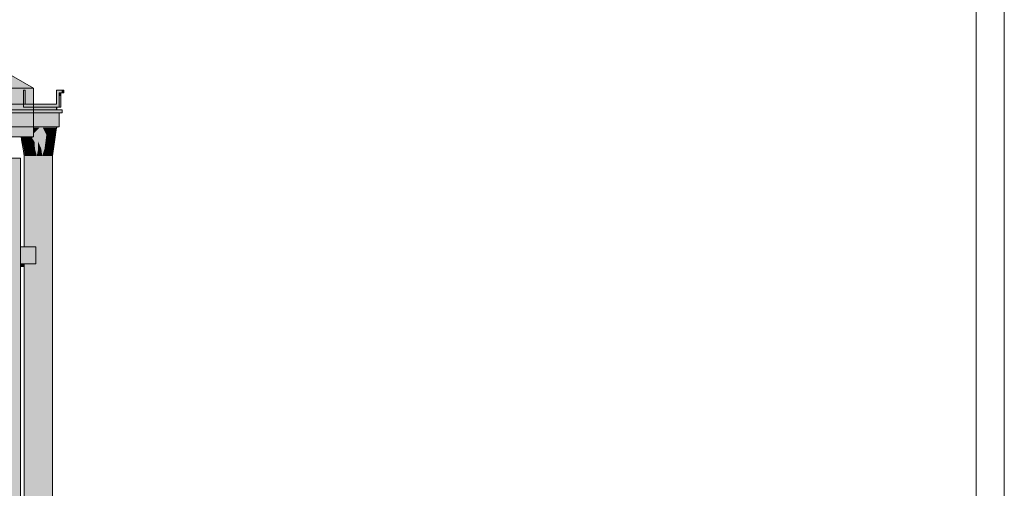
# Model space of a CAD drawing. Header units: metres. Extents: x 0 to 0.84, y 0 to 0.297.
# Tile 47 of 50: x 0.75661 to 0.76357, y 0.24354 to 0.24685. Entities that reach past the tile are written whole.
import ezdxf

# ---------------------------------------------------------------- set-up
doc = ezdxf.new("R2010")
doc.units = ezdxf.units.M
doc.header["$XCLIPFRAME"] = 2
doc.layers.add('Standard', color=7, linetype='Continuous', lineweight=25)
picture_1 = doc.add_image_def('image5.jpg', size_in_pixel=(1024, 1024))

msp = doc.modelspace()

# ---------------------------------------------------------------- hatches: boundary and pattern name
at = {"layer": 'Standard', "linetype": 'Continuous', "lineweight": 13, "transparency": 33554687}
for color, points in [(7, [(0.7343104, 0.2463701), (0.7567074, 0.2463701), (0.7467809, 0.2520321), (0.7441592, 0.2505359), (0.7342919, 0.2505452)]), (7, [(0.7343104, 0.246255), (0.7566366, 0.246255), (0.7566366, 0.246355), (0.7566504, 0.246355), (0.7566504, 0.246255), (0.7567074, 0.246255), (0.7567074, 0.2463701), (0.7343104, 0.2463701)]), (7, [(0.7568903, 0.246335), (0.7568904, 0.2463149), (0.7569023, 0.2463149), (0.7569023, 0.246335)]), (7, [(0.7568712, 0.246215), (0.7568724, 0.246215), (0.7568724, 0.246235), (0.7568712, 0.246235)]), (7, [(0.7568903, 0.2461949), (0.7343702, 0.2461949), (0.7343702, 0.2461808), (0.7568903, 0.2461808)]), (7, [(0.7567087, 0.2460901), (0.7567113, 0.2460505), (0.7567156, 0.2460548)]), (7, [(0.7567411, 0.2460901), (0.7567087, 0.2460901), (0.7567156, 0.2460548), (0.7567397, 0.2460789)]), (7, [(0.7567411, 0.2460901), (0.7567397, 0.2460789), (0.7567411, 0.2460804)]), (7, [(0.7567411, 0.2460901), (0.7567411, 0.2460804), (0.7567432, 0.2460823)]), (7, [(0.7567411, 0.2460901), (0.7567432, 0.2460823), (0.7567509, 0.2460901)]), (7, [(0.7566531, 0.2459902), (0.756641, 0.2459902), (0.7566483, 0.2459656), (0.7566485, 0.2459659)]), (7, [(0.7566531, 0.2459902), (0.7566485, 0.2459659), (0.7566612, 0.2459786)]), (7, [(0.7566531, 0.2459902), (0.7566612, 0.2459786), (0.7566728, 0.2459902), (0.7566653, 0.2459902), (0.7566578, 0.2460247), (0.7566541, 0.2460247)]), (7, [(0.7566653, 0.2459902), (0.7566728, 0.2459902), (0.7566768, 0.2459941), (0.7566713, 0.2460247), (0.7566676, 0.2460247)]), (7, [(0.7566812, 0.2460247), (0.7566713, 0.2460247), (0.7566768, 0.2459941), (0.756678, 0.2459953)]), (7, [(0.7566849, 0.2460247), (0.7566812, 0.2460247), (0.756678, 0.2459953), (0.7566876, 0.246005)]), (7, [(0.7566929, 0.2460247), (0.7566849, 0.2460247), (0.7566876, 0.246005), (0.7566986, 0.246016)]), (9, [(0.7567413, 0.2459402), (0.7567413, 0.2458901), (0.7567604, 0.2458901)]), (9, [(0.7567863, 0.2459402), (0.7567829, 0.2459151), (0.7568012, 0.2459151)]), (9, [(0.7567896, 0.2459651), (0.7567863, 0.2459402), (0.7568065, 0.2459402)]), (253, [(0.7566707, 0.2458901), (0.7566869, 0.2458901), (0.7566815, 0.2459151)]), (9, [(0.7567829, 0.2459151), (0.7567796, 0.2458901), (0.7567959, 0.2458901)]), (9, [(0.7567257, 0.2451285), (0.7567257, 0.2452485), (0.7566158, 0.2452485), (0.7566158, 0.2451285)]), (9, [(0.7566158, 0.2451085), (0.7566418, 0.2451085), (0.7566418, 0.2451285), (0.7566158, 0.2451285)])]:
    msp.add_hatch(color=color, dxfattribs=at).paths.add_polyline_path(points)
at = {"layer": 'Standard', "linetype": 'Continuous', "lineweight": 13, "true_color": 0xbebebe, "transparency": 33554687}
for points in [[(0.7568903, 0.246235), (0.7568903, 0.246335), (0.7569103, 0.246335), (0.7569103, 0.246355), (0.7568703, 0.246355), (0.7568703, 0.246255), (0.7566504, 0.246255), (0.7566504, 0.246355), (0.7566366, 0.246355), (0.7566366, 0.246255), (0.7566366, 0.246235)], [(0.7567413, 0.2459902), (0.7567413, 0.2459402), (0.7567637, 0.2459402)], [(0.7568051, 0.2459902), (0.7567995, 0.2460402), (0.7567896, 0.2459651)], [(0.7567896, 0.2459651), (0.756812, 0.2459651), (0.7568051, 0.2459902)], [(0.7567637, 0.2459402), (0.7567604, 0.2458901), (0.75677, 0.2458901)], [(0.7568012, 0.2459151), (0.7567959, 0.2458901), (0.7568121, 0.2458901)], [(0.7568231, 0.2458901), (0.756834, 0.2458901), (0.7568387, 0.2459151)]]:
    msp.add_hatch(color=9, dxfattribs=at).paths.add_polyline_path(points)
at = {"layer": 'Standard', "linetype": 'Continuous', "lineweight": 13, "true_color": 0xcacaca, "transparency": 33554687}
for points in [[(0.7569103, 0.246355), (0.7569103, 0.246335), (0.7569222, 0.246335), (0.7569222, 0.246355)], [(0.7568903, 0.246335), (0.7568903, 0.246235), (0.7569023, 0.246235), (0.7569023, 0.246335)]]:
    msp.add_hatch(color=9, dxfattribs=at).paths.add_polyline_path(points)
at = {"layer": 'Standard', "linetype": 'Continuous', "lineweight": 13, "transparency": 33554687}
h = msp.add_hatch(color=7, dxfattribs=at)
h.paths.add_polyline_path([(0.7343104, 0.2460247), (0.7560355, 0.2460247), (0.756027, 0.2460817), (0.7560259, 0.2460872), (0.756025, 0.2460901), (0.756025, 0.246095), (0.7343702, 0.246095), (0.7343702, 0.2461949), (0.7343702, 0.246215), (0.7526635, 0.246215), (0.7566504, 0.246215), (0.7567074, 0.246215), (0.7567074, 0.246235), (0.7566366, 0.246235), (0.7566366, 0.246255), (0.7343104, 0.246255)])
h.paths.add_polyline_path([(0.7567074, 0.2460247), (0.7567074, 0.246095), (0.7562863, 0.246095), (0.7562863, 0.2460901), (0.7562859, 0.2460887), (0.7562855, 0.2460872), (0.7562845, 0.2460817), (0.7562759, 0.2460247)])
h = msp.add_hatch(color=7, dxfattribs=at)
h.paths.add_polyline_path([(0.7343104, 0.2460247), (0.7560355, 0.2460247), (0.756027, 0.2460817), (0.7560259, 0.2460872), (0.756025, 0.2460901), (0.756025, 0.246095), (0.7343702, 0.246095), (0.7343702, 0.2461149), (0.7343597, 0.2461044), (0.7343104, 0.2461045)])
h.paths.add_polyline_path([(0.7566504, 0.246215), (0.7567074, 0.246215), (0.7567074, 0.246235), (0.7566366, 0.246235), (0.7566448, 0.246215)])
h.paths.add_polyline_path([(0.7567074, 0.2460247), (0.7567074, 0.2460429), (0.7567048, 0.2460494), (0.7566635, 0.2460495), (0.7566448, 0.246095), (0.7562863, 0.246095), (0.7562863, 0.2460901), (0.7562859, 0.2460887), (0.7562855, 0.2460872), (0.7562845, 0.2460817), (0.7562759, 0.2460247)])
h.paths.add_polyline_path([(0.7567074, 0.246095), (0.7566942, 0.246095), (0.7567074, 0.2460629)])
at = {"layer": 'Standard', "linetype": 'Continuous', "lineweight": 13, "true_color": 0xd1d1d1, "transparency": 33554687}
for points in [[(0.7343702, 0.2461949), (0.7569103, 0.2461949), (0.7569103, 0.246215), (0.7343702, 0.246215)], [(0.7343702, 0.246095), (0.7568903, 0.246095), (0.7568903, 0.2461949), (0.7343702, 0.2461949)]]:
    msp.add_hatch(color=254, dxfattribs=at).paths.add_polyline_path(points)
h = msp.add_hatch(color=254, dxfattribs=at)
h.paths.add_polyline_path([(0.7568712, 0.246215), (0.7568712, 0.246235), (0.7567074, 0.246235), (0.7567074, 0.246215)])
h.paths.add_polyline_path([(0.7568712, 0.2460901), (0.7568712, 0.246095), (0.7567074, 0.246095), (0.7567074, 0.2460901)])
at = {"layer": 'Standard', "linetype": 'Continuous', "lineweight": 13, "transparency": 33554687}
h = msp.add_hatch(color=7, dxfattribs=at)
h.paths.add_polyline_path([(0.7568712, 0.246215), (0.7568712, 0.246235), (0.7567074, 0.246235), (0.7567074, 0.246215)])
h.paths.add_polyline_path([(0.7567074, 0.246095), (0.7567074, 0.2460901), (0.7567509, 0.2460901), (0.7567558, 0.246095)])
at = {"layer": 'Standard', "linetype": 'Continuous', "lineweight": 13, "true_color": 0xcacaca, "transparency": 33554687}
h = msp.add_hatch(color=9, dxfattribs=at)
h.paths.add_polyline_path([(0.7568712, 0.246215), (0.7568724, 0.246215), (0.7568724, 0.246235), (0.7568712, 0.246235)])
h.paths.add_polyline_path([(0.7568712, 0.2460901), (0.7568724, 0.2460901), (0.7568724, 0.246095), (0.7568712, 0.246095)])
at = {"layer": 'Standard', "linetype": 'Continuous', "lineweight": 13, "true_color": 0xbbbbbb, "transparency": 33554687}
for points in [[(0.7567154, 0.2459902), (0.7567087, 0.2460901), (0.7567074, 0.2460878), (0.7567074, 0.2460247), (0.7566929, 0.2460247)], [(0.7567283, 0.2459902), (0.7567087, 0.2460901), (0.7567154, 0.2459902), (0.7567187, 0.2459402)], [(0.7567283, 0.2459902), (0.7567413, 0.2459402), (0.7567413, 0.2459902), (0.7567411, 0.2460901)], [(0.7568137, 0.2460402), (0.7568224, 0.2460901), (0.7568062, 0.2460901)], [(0.7568387, 0.2460901), (0.7568279, 0.2460402), (0.7568422, 0.2460402), (0.7568564, 0.2460402)], [(0.7568173, 0.2459902), (0.7568279, 0.2460402), (0.7568137, 0.2460402)], [(0.7568295, 0.2459902), (0.7568422, 0.2460402), (0.7568279, 0.2460402)], [(0.7568342, 0.2459651), (0.7568416, 0.2459902), (0.7568295, 0.2459902)], [(0.7568268, 0.2459402), (0.7568342, 0.2459651), (0.756812, 0.2459651)], [(0.7568195, 0.2459151), (0.7568291, 0.2459151), (0.7568351, 0.2459402)], [(0.7568387, 0.2459151), (0.7568291, 0.2459151), (0.7568231, 0.2458901)]]:
    msp.add_hatch(color=9, dxfattribs=at).paths.add_polyline_path(points)
at = {"layer": 'Standard', "linetype": 'Continuous', "lineweight": 13, "transparency": 33554687}
h = msp.add_hatch(color=7, dxfattribs=at)
h.paths.add_polyline_path([(0.7567087, 0.2460901), (0.7567074, 0.2460878), (0.7567074, 0.2460466), (0.7567113, 0.2460505)])
h.paths.add_polyline_path([(0.7567074, 0.2460247), (0.7566929, 0.2460247), (0.7566986, 0.246016)])
at = {"layer": 'Standard', "linetype": 'Continuous', "lineweight": 13, "true_color": 0xaaaaaa, "transparency": 33554687}
for points in [[(0.7567087, 0.2460901), (0.7567074, 0.2460901), (0.7567074, 0.2460878)], [(0.7566268, 0.2459902), (0.7566285, 0.2459902), (0.7566227, 0.2460247), (0.7566216, 0.2460247)], [(0.7566371, 0.2459402), (0.7566295, 0.2459902), (0.7566233, 0.2460247), (0.7566227, 0.2460247), (0.7566285, 0.2459902), (0.7566268, 0.2459902)], [(0.7566295, 0.2459902), (0.7566235, 0.2460247), (0.7566233, 0.2460247)], [(0.7566295, 0.2459902), (0.7566398, 0.2459402), (0.756635, 0.2459651), (0.7566238, 0.2460247), (0.7566235, 0.2460247)], [(0.756633, 0.2459902), (0.7566246, 0.2460247), (0.7566238, 0.2460247), (0.756635, 0.2459651)], [(0.756633, 0.2459902), (0.7566255, 0.2460247), (0.7566246, 0.2460247)], [(0.756633, 0.2459902), (0.7566356, 0.2459902), (0.7566263, 0.2460247), (0.7566255, 0.2460247)], [(0.7566356, 0.2459902), (0.7566272, 0.2460247), (0.7566263, 0.2460247)], [(0.7566268, 0.2459902), (0.7566343, 0.2459402), (0.7566371, 0.2459402)], [(0.7566418, 0.2459651), (0.7566383, 0.2459902), (0.756628, 0.2460247), (0.7566272, 0.2460247), (0.7566356, 0.2459902), (0.756633, 0.2459902)], [(0.7566383, 0.2459902), (0.7566289, 0.2460247), (0.756628, 0.2460247)], [(0.7566383, 0.2459902), (0.756641, 0.2459902), (0.7566298, 0.2460247), (0.7566289, 0.2460247)], [(0.7566473, 0.2458901), (0.7566398, 0.2459402), (0.7566295, 0.2459902), (0.7566371, 0.2459402)], [(0.756641, 0.2459902), (0.7566307, 0.2460247), (0.7566298, 0.2460247)], [(0.756641, 0.2459902), (0.7566404, 0.2460247), (0.7566307, 0.2460247)], [(0.756635, 0.2459651), (0.7566418, 0.2459651), (0.756633, 0.2459902)], [(0.7566418, 0.2459651), (0.7566484, 0.2459651), (0.7566383, 0.2459902)], [(0.7566484, 0.2459651), (0.756641, 0.2459902), (0.7566383, 0.2459902)], [(0.756641, 0.2459902), (0.7566531, 0.2459902), (0.7566442, 0.2460247), (0.7566404, 0.2460247)], [(0.7566531, 0.2459902), (0.7566541, 0.2460247), (0.7566442, 0.2460247)], [(0.7566653, 0.2459902), (0.7566676, 0.2460247), (0.7566578, 0.2460247)], [(0.7566343, 0.2459402), (0.7566418, 0.2458901), (0.7566455, 0.2458901)], [(0.7566455, 0.2458901), (0.7566371, 0.2459402), (0.7566343, 0.2459402)], [(0.756635, 0.2459651), (0.7566398, 0.2459402), (0.7566478, 0.2459402)], [(0.7566478, 0.2459402), (0.7566418, 0.2459651), (0.756635, 0.2459651)], [(0.7566371, 0.2459402), (0.7566455, 0.2458901), (0.7566473, 0.2458901)], [(0.7566398, 0.2459402), (0.7566445, 0.2459151), (0.7566539, 0.2459151)], [(0.7566539, 0.2459151), (0.7566478, 0.2459402), (0.7566398, 0.2459402)], [(0.7566473, 0.2458901), (0.7566492, 0.2458901), (0.7566445, 0.2459151), (0.7566398, 0.2459402)], [(0.7566418, 0.2459651), (0.7566478, 0.2459402), (0.7566558, 0.2459402)], [(0.7566558, 0.2459402), (0.7566484, 0.2459651), (0.7566418, 0.2459651)], [(0.7566478, 0.2459402), (0.7566539, 0.2459151), (0.7566633, 0.2459151)], [(0.7566633, 0.2459151), (0.7566558, 0.2459402), (0.7566478, 0.2459402)], [(0.7566445, 0.2459151), (0.7566492, 0.2458901), (0.75666, 0.2458901)], [(0.75666, 0.2458901), (0.7566539, 0.2459151), (0.7566445, 0.2459151)], [(0.7566539, 0.2459151), (0.75666, 0.2458901), (0.7566707, 0.2458901)], [(0.7566707, 0.2458901), (0.7566633, 0.2459151), (0.7566539, 0.2459151)]]:
    msp.add_hatch(color=253, dxfattribs=at).paths.add_polyline_path(points)
at = {"layer": 'Standard', "linetype": 'Continuous', "lineweight": 13, "true_color": 0xbcbcbc, "transparency": 33554687}
for points in [[(0.7567283, 0.2459902), (0.7567411, 0.2460901), (0.7567087, 0.2460901)], [(0.756767, 0.2459902), (0.7567737, 0.2460901), (0.7567411, 0.2460901)], [(0.7567995, 0.2460402), (0.7567737, 0.2460901), (0.75678, 0.2459902)], [(0.7567995, 0.2460402), (0.7568062, 0.2460901), (0.7567737, 0.2460901)], [(0.7568062, 0.2460901), (0.7567995, 0.2460402), (0.7568137, 0.2460402)], [(0.7568224, 0.2460901), (0.7568137, 0.2460402), (0.7568279, 0.2460402)], [(0.75678, 0.2459902), (0.7567863, 0.2459402), (0.7567896, 0.2459651), (0.7567995, 0.2460402)], [(0.7568051, 0.2459902), (0.7568137, 0.2460402), (0.7567995, 0.2460402)], [(0.756812, 0.2459651), (0.7568295, 0.2459902), (0.7568279, 0.2460402), (0.7568173, 0.2459902), (0.7568051, 0.2459902)], [(0.756812, 0.2459651), (0.7568342, 0.2459651), (0.7568295, 0.2459902)], [(0.7568422, 0.2460402), (0.7568295, 0.2459902), (0.7568416, 0.2459902)], [(0.7568195, 0.2459151), (0.7568268, 0.2459402), (0.7568065, 0.2459402)], [(0.7568351, 0.2459402), (0.7568434, 0.2459402), (0.756848, 0.2459651)], [(0.7568121, 0.2458901), (0.7568195, 0.2459151), (0.7568012, 0.2459151)], [(0.7568121, 0.2458901), (0.7568231, 0.2458901), (0.7568291, 0.2459151)]]:
    msp.add_hatch(color=9, dxfattribs=at).paths.add_polyline_path(points)
at = {"layer": 'Standard', "linetype": 'Continuous', "lineweight": 13, "true_color": 0xbdbdbd, "transparency": 33554687}
for points in [[(0.7567411, 0.2460901), (0.7567413, 0.2459902), (0.756767, 0.2459902)], [(0.7567637, 0.2459402), (0.75678, 0.2459902), (0.7567737, 0.2460901), (0.756767, 0.2459902), (0.7567413, 0.2459902)], [(0.75677, 0.2458901), (0.7567863, 0.2459402), (0.75678, 0.2459902), (0.7567637, 0.2459402)], [(0.7568137, 0.2460402), (0.7568051, 0.2459902), (0.7568173, 0.2459902)], [(0.7567604, 0.2458901), (0.7567637, 0.2459402), (0.7567413, 0.2459402)], [(0.75677, 0.2458901), (0.7567796, 0.2458901), (0.7567829, 0.2459151), (0.7567863, 0.2459402)], [(0.7568012, 0.2459151), (0.7568065, 0.2459402), (0.7567863, 0.2459402)], [(0.7568065, 0.2459402), (0.756812, 0.2459651), (0.7567896, 0.2459651)], [(0.7568065, 0.2459402), (0.7568012, 0.2459151), (0.7568195, 0.2459151)], [(0.756812, 0.2459651), (0.7568065, 0.2459402), (0.7568268, 0.2459402)], [(0.7568291, 0.2459151), (0.7568387, 0.2459151), (0.7568434, 0.2459402)], [(0.7567959, 0.2458901), (0.7568012, 0.2459151), (0.7567829, 0.2459151)]]:
    msp.add_hatch(color=9, dxfattribs=at).paths.add_polyline_path(points)
at = {"layer": 'Standard', "linetype": 'Continuous', "lineweight": 13, "true_color": 0xbababa, "transparency": 33554687}
for points in [[(0.7568279, 0.2460402), (0.7568387, 0.2460901), (0.7568224, 0.2460901)], [(0.7567154, 0.2459902), (0.7566929, 0.2460247), (0.7566849, 0.2460247), (0.7566929, 0.2459651)], [(0.7567187, 0.2459402), (0.7567154, 0.2459902), (0.7566929, 0.2459651)], [(0.7567318, 0.2458901), (0.7567413, 0.2459402), (0.7567283, 0.2459902), (0.7567187, 0.2459402)], [(0.75685, 0.2459902), (0.7568412, 0.2459651), (0.756848, 0.2459651)], [(0.7568416, 0.2459902), (0.7568564, 0.2460402), (0.7568422, 0.2460402)], [(0.7568268, 0.2459402), (0.7568351, 0.2459402), (0.7568412, 0.2459651)], [(0.7568434, 0.2459402), (0.7568351, 0.2459402), (0.7568291, 0.2459151)], [(0.7568398, 0.2458901), (0.7568418, 0.2458901), (0.7568494, 0.2459402)]]:
    msp.add_hatch(color=9, dxfattribs=at).paths.add_polyline_path(points)
at = {"layer": 'Standard', "linetype": 'Continuous', "lineweight": 13, "true_color": 0xb9b9b9, "transparency": 33554687}
for points in [[(0.7568564, 0.2460402), (0.7568712, 0.2460901), (0.7568387, 0.2460901)], [(0.7566775, 0.2459902), (0.7566812, 0.2460247), (0.7566713, 0.2460247)], [(0.7568398, 0.2458901), (0.7568494, 0.2459402), (0.7568558, 0.2459902), (0.7568463, 0.2459402)], [(0.7568472, 0.2459902), (0.75685, 0.2459902), (0.7568607, 0.2460402)], [(0.75685, 0.2459902), (0.756848, 0.2459651), (0.7568621, 0.2460402)], [(0.7567187, 0.2459402), (0.7566929, 0.2459651), (0.7566963, 0.2459402), (0.7566997, 0.2459151)], [(0.7567222, 0.2458901), (0.7567187, 0.2459402), (0.7566997, 0.2459151)], [(0.7567318, 0.2458901), (0.7567413, 0.2458901), (0.7567413, 0.2459402)], [(0.7568351, 0.2459402), (0.7568268, 0.2459402), (0.7568195, 0.2459151)], [(0.756848, 0.2459651), (0.7568412, 0.2459651), (0.7568351, 0.2459402)], [(0.7568379, 0.2458901), (0.7568463, 0.2459402), (0.7568387, 0.2459151)], [(0.7568463, 0.2459402), (0.7568379, 0.2458901), (0.7568398, 0.2458901)], [(0.7568291, 0.2459151), (0.7568195, 0.2459151), (0.7568121, 0.2458901)], [(0.7568387, 0.2459151), (0.756834, 0.2458901), (0.7568379, 0.2458901)]]:
    msp.add_hatch(color=9, dxfattribs=at).paths.add_polyline_path(points)
at = {"layer": 'Standard', "linetype": 'Continuous', "lineweight": 13, "true_color": 0xb7b7b7, "transparency": 33554687}
for points in [[(0.7568558, 0.2459902), (0.7568716, 0.2460901), (0.7568547, 0.2459902), (0.7568463, 0.2459402)], [(0.7568593, 0.2460402), (0.7568607, 0.2460402), (0.7568621, 0.2460402), (0.7568715, 0.2460901)], [(0.7566653, 0.2459902), (0.7566775, 0.2459902), (0.7566713, 0.2460247), (0.7566676, 0.2460247)], [(0.7566775, 0.2459902), (0.7566929, 0.2459651), (0.7566849, 0.2460247), (0.7566812, 0.2460247)], [(0.7568445, 0.2459902), (0.7568416, 0.2459902), (0.7568342, 0.2459651)], [(0.7568416, 0.2459902), (0.7568445, 0.2459902), (0.7568578, 0.2460402)], [(0.7568547, 0.2459902), (0.7568621, 0.2460402), (0.756848, 0.2459651)], [(0.7568621, 0.2460402), (0.7568607, 0.2460402), (0.75685, 0.2459902)]]:
    msp.add_hatch(color=9, dxfattribs=at).paths.add_polyline_path(points)
at = {"layer": 'Standard', "linetype": 'Continuous', "lineweight": 13, "true_color": 0xb8b8b8, "transparency": 33554687}
for points in [[(0.7568558, 0.2459902), (0.7568494, 0.2459402), (0.7568568, 0.2459902), (0.7568718, 0.2460901)], [(0.7568445, 0.2459902), (0.7568342, 0.2459651), (0.7568412, 0.2459651)], [(0.7568445, 0.2459902), (0.7568412, 0.2459651), (0.75685, 0.2459902), (0.7568472, 0.2459902), (0.7568593, 0.2460402)], [(0.7568463, 0.2459402), (0.7568547, 0.2459902), (0.756848, 0.2459651)], [(0.7567187, 0.2459402), (0.7567222, 0.2458901), (0.7567318, 0.2458901)], [(0.7568412, 0.2459651), (0.7568342, 0.2459651), (0.7568268, 0.2459402)], [(0.7568463, 0.2459402), (0.756848, 0.2459651), (0.7568434, 0.2459402), (0.7568387, 0.2459151)], [(0.7566997, 0.2459151), (0.7567031, 0.2458901), (0.7567222, 0.2458901)]]:
    msp.add_hatch(color=9, dxfattribs=at).paths.add_polyline_path(points)
at = {"layer": 'Standard', "linetype": 'Continuous', "lineweight": 13, "true_color": 0xb6b6b6, "transparency": 33554687}
for points in [[(0.7568547, 0.2459902), (0.7568716, 0.2460901), (0.7568621, 0.2460402)], [(0.7568558, 0.2459902), (0.7568718, 0.2460901), (0.7568716, 0.2460901)], [(0.7568564, 0.2460402), (0.7568578, 0.2460402), (0.7568593, 0.2460402), (0.7568713, 0.2460901)], [(0.7568716, 0.2460901), (0.7568715, 0.2460901), (0.7568621, 0.2460402)], [(0.7568722, 0.2460901), (0.756872, 0.2460901), (0.7568705, 0.2460817)], [(0.7566531, 0.2459902), (0.7566707, 0.2459651), (0.7566775, 0.2459902), (0.7566653, 0.2459902), (0.7566578, 0.2460247), (0.7566541, 0.2460247)], [(0.7568593, 0.2460402), (0.7568578, 0.2460402), (0.7568445, 0.2459902)], [(0.7568607, 0.2460402), (0.7568593, 0.2460402), (0.7568472, 0.2459902)]]:
    msp.add_hatch(color=253, dxfattribs=at).paths.add_polyline_path(points)
at = {"layer": 'Standard', "linetype": 'Continuous', "lineweight": 13, "true_color": 0xb5b5b5, "transparency": 33554687}
for points in [[(0.7568715, 0.2460901), (0.7568713, 0.2460901), (0.7568593, 0.2460402)], [(0.7566531, 0.2459902), (0.756641, 0.2459902), (0.7566484, 0.2459651)], [(0.7566775, 0.2459902), (0.7566707, 0.2459651), (0.7566929, 0.2459651)], [(0.7568578, 0.2460402), (0.7568564, 0.2460402), (0.7568416, 0.2459902)]]:
    msp.add_hatch(color=253, dxfattribs=at).paths.add_polyline_path(points)
at = {"layer": 'Standard', "linetype": 'Continuous', "lineweight": 13, "true_color": 0xb6b6b6, "transparency": 33554687}
h = msp.add_hatch(color=253, dxfattribs=at)
h.paths.add_polyline_path([(0.7568718, 0.2460901), (0.7568688, 0.2460725), (0.7568668, 0.2460601), (0.756869, 0.2460725)])
h.paths.add_polyline_path([(0.756872, 0.2460901), (0.7568718, 0.2460901), (0.7568705, 0.2460817)])
at = {"layer": 'Standard', "linetype": 'Continuous', "lineweight": 13, "true_color": 0xb4b4b4, "transparency": 33554687}
for points in [[(0.7568724, 0.2460901), (0.7568723, 0.2460901), (0.7568715, 0.2460872)], [(0.7566531, 0.2459902), (0.7566484, 0.2459651), (0.7566707, 0.2459651)], [(0.7566929, 0.2459651), (0.7566707, 0.2459651), (0.756676, 0.2459402)], [(0.756676, 0.2459402), (0.7566963, 0.2459402), (0.7566929, 0.2459651)]]:
    msp.add_hatch(color=253, dxfattribs=at).paths.add_polyline_path(points)
at = {"layer": 'Standard', "linetype": 'Continuous', "lineweight": 13, "true_color": 0xb3b3b3, "transparency": 33554687}
for points in [[(0.7566707, 0.2459651), (0.7566484, 0.2459651), (0.7566558, 0.2459402)], [(0.7566558, 0.2459402), (0.756676, 0.2459402), (0.7566707, 0.2459651)], [(0.7566963, 0.2459402), (0.756676, 0.2459402), (0.7566815, 0.2459151)]]:
    msp.add_hatch(color=253, dxfattribs=at).paths.add_polyline_path(points)
at = {"layer": 'Standard', "linetype": 'Continuous', "lineweight": 13, "true_color": 0xb1b1b1, "transparency": 33554687}
msp.add_hatch(color=253, dxfattribs=at).paths.add_polyline_path([(0.756676, 0.2459402), (0.7566558, 0.2459402), (0.7566633, 0.2459151)])
at = {"layer": 'Standard', "linetype": 'Continuous', "lineweight": 13, "true_color": 0xb0b0b0, "transparency": 33554687}
for points in [[(0.7566633, 0.2459151), (0.7566815, 0.2459151), (0.756676, 0.2459402)], [(0.7566997, 0.2459151), (0.7566815, 0.2459151), (0.7566869, 0.2458901)]]:
    msp.add_hatch(color=253, dxfattribs=at).paths.add_polyline_path(points)
at = {"layer": 'Standard', "linetype": 'Continuous', "lineweight": 13, "true_color": 0xb2b2b2, "transparency": 33554687}
msp.add_hatch(color=253, dxfattribs=at).paths.add_polyline_path([(0.7566815, 0.2459151), (0.7566997, 0.2459151), (0.7566963, 0.2459402)])
at = {"layer": 'Standard', "linetype": 'Continuous', "lineweight": 13, "true_color": 0xf3f3f3, "transparency": 33554687}
h = msp.add_hatch(color=7, dxfattribs=at)
h.paths.add_polyline_path([(0.7566158, 0.239275), (0.7566158, 0.2458749), (0.7562557, 0.2458749), (0.7562557, 0.239275)])
h.paths.add_polyline_path([(0.7347358, 0.2458749), (0.7347358, 0.239275), (0.7560557, 0.239275), (0.7560557, 0.2458749)])
h.paths.add_polyline_path([(0.7368758, 0.2449451), (0.7427558, 0.2449451), (0.7427558, 0.239695), (0.7427858, 0.239695), (0.7427858, 0.239675), (0.7427858, 0.239615), (0.7368457, 0.239615), (0.7368457, 0.239695), (0.7368758, 0.239695)], flags=16)
h.paths.add_polyline_path([(0.7448758, 0.2449451), (0.7507558, 0.2449451), (0.7507558, 0.239695), (0.7507858, 0.239695), (0.7507858, 0.239675), (0.7507858, 0.239615), (0.7448457, 0.239615), (0.7448457, 0.239695), (0.7448758, 0.239695)], flags=16)
at = {"layer": 'Standard', "linetype": 'Continuous', "lineweight": 13, "true_color": 0xbababa, "transparency": 33554687}
h = msp.add_hatch(color=9, dxfattribs=at)
h.paths.add_polyline_path([(0.7566492, 0.2458901), (0.7566418, 0.2458901), (0.7566418, 0.2452485), (0.7566492, 0.2452485)])
h.paths.add_polyline_path([(0.7566418, 0.241445), (0.7566433, 0.241445), (0.7566433, 0.2413149), (0.7566492, 0.2413149), (0.7566492, 0.2451285), (0.7566418, 0.2451285)])
h.paths.add_polyline_path([(0.7566433, 0.241015), (0.7566418, 0.241015), (0.7566418, 0.239695), (0.7566492, 0.239695), (0.7566492, 0.241275), (0.7566433, 0.241275)])
h.paths.add_polyline_path([(0.7566418, 0.2393455), (0.7566492, 0.2393455), (0.7566492, 0.239675), (0.7566418, 0.239675)])
h.paths.add_polyline_path([(0.7566418, 0.238375), (0.7566492, 0.238375), (0.7566492, 0.2389172), (0.7566418, 0.2389172)])
h = msp.add_hatch(color=9, dxfattribs=at)
h.paths.add_polyline_path([(0.7566707, 0.2458901), (0.7566492, 0.2458901), (0.7566492, 0.2452485), (0.7566707, 0.2452485)])
h.paths.add_polyline_path([(0.7566492, 0.2413149), (0.7566707, 0.2413149), (0.7566707, 0.2451285), (0.7566492, 0.2451285)])
h.paths.add_polyline_path([(0.7566492, 0.239695), (0.7566707, 0.239695), (0.7566707, 0.241275), (0.7566492, 0.241275)])
h.paths.add_polyline_path([(0.7566492, 0.2393455), (0.7566707, 0.2393465), (0.7566707, 0.239675), (0.7566492, 0.239675)])
h.paths.add_polyline_path([(0.7566492, 0.238375), (0.7566707, 0.238375), (0.7566707, 0.2389174), (0.7566492, 0.2389172)])
at = {"layer": 'Standard', "linetype": 'Continuous', "lineweight": 13, "true_color": 0xafafaf, "transparency": 33554687}
for points in [[(0.7566815, 0.2459151), (0.7566633, 0.2459151), (0.7566707, 0.2458901)], [(0.7566869, 0.2458901), (0.7567031, 0.2458901), (0.7566997, 0.2459151)]]:
    msp.add_hatch(color=253, dxfattribs=at).paths.add_polyline_path(points)
at = {"layer": 'Standard', "linetype": 'Continuous', "lineweight": 13, "true_color": 0xc4c4c4, "transparency": 33554687}
h = msp.add_hatch(color=9, dxfattribs=at)
h.paths.add_polyline_path([(0.7567031, 0.2458901), (0.7566707, 0.2458901), (0.7566707, 0.2452485), (0.7567031, 0.2452485)])
h.paths.add_polyline_path([(0.7566707, 0.2413149), (0.7566887, 0.2413149), (0.7567031, 0.2413295), (0.7567031, 0.2451285), (0.7566707, 0.2451285)])
h.paths.add_polyline_path([(0.7566707, 0.239695), (0.7566998, 0.239695), (0.7566998, 0.239615), (0.7566799, 0.239615), (0.7566777, 0.239615), (0.7566777, 0.239675), (0.7566707, 0.239675), (0.7566707, 0.2393465), (0.7567031, 0.2393484), (0.7567031, 0.2412606), (0.7566887, 0.241275), (0.7566707, 0.241275)])
h.paths.add_polyline_path([(0.7566707, 0.238375), (0.7567031, 0.238375), (0.7567031, 0.2389176), (0.7566707, 0.2389174)])
at = {"layer": 'Standard', "linetype": 'Continuous', "lineweight": 13, "true_color": 0xcdcdcd, "transparency": 33554687}
h = msp.add_hatch(color=254, dxfattribs=at)
h.paths.add_polyline_path([(0.7567413, 0.2458901), (0.7567031, 0.2458901), (0.7567031, 0.2452485), (0.7567257, 0.2452485), (0.7567257, 0.2451285), (0.7567031, 0.2451285), (0.7567031, 0.2413295), (0.7567033, 0.2413297), (0.7567233, 0.241335), (0.7567413, 0.2413301)])
h.paths.add_polyline_path([(0.7567031, 0.2393484), (0.7567413, 0.239351), (0.7567413, 0.2412598), (0.7567233, 0.241255), (0.7567033, 0.2412603), (0.7567031, 0.2412606)])
h.paths.add_polyline_path([(0.7567031, 0.238375), (0.7567413, 0.238375), (0.7567413, 0.2389178), (0.7567031, 0.2389176)])
at = {"layer": 'Standard', "linetype": 'Continuous', "lineweight": 13, "true_color": 0xd3d3d3, "transparency": 33554687}
h = msp.add_hatch(color=254, dxfattribs=at)
h.paths.add_polyline_path([(0.7567796, 0.2458901), (0.7567413, 0.2458901), (0.7567413, 0.2413301), (0.7567433, 0.2413297), (0.7567579, 0.2413149), (0.7567632, 0.241295), (0.7567579, 0.241275), (0.7567433, 0.2412603), (0.7567413, 0.2412598), (0.7567413, 0.239351), (0.7567796, 0.2393537)])
h.paths.add_polyline_path([(0.7567413, 0.238375), (0.7567796, 0.238375), (0.7567796, 0.2389182), (0.7567413, 0.2389178)])
at = {"layer": 'Standard', "linetype": 'Continuous', "lineweight": 13, "transparency": 33554687}
h = msp.add_hatch(color=254, dxfattribs=at)
h.paths.add_polyline_path([(0.7568121, 0.2458901), (0.7567796, 0.2458901), (0.7567796, 0.2393537), (0.7568121, 0.2393562)])
h.paths.add_polyline_path([(0.7567796, 0.238375), (0.7568121, 0.238375), (0.7568121, 0.2389184), (0.7567796, 0.2389182)])
at = {"layer": 'Standard', "linetype": 'Continuous', "lineweight": 13, "true_color": 0xd4d4d4, "transparency": 33554687}
h = msp.add_hatch(color=254, dxfattribs=at)
h.paths.add_polyline_path([(0.756834, 0.2458901), (0.7568121, 0.2458901), (0.7568121, 0.2393562), (0.756834, 0.239358)])
h.paths.add_polyline_path([(0.7568121, 0.238375), (0.756834, 0.238375), (0.756834, 0.2389186), (0.7568121, 0.2389184)])
at = {"layer": 'Standard', "linetype": 'Continuous', "lineweight": 13, "true_color": 0xcecece, "transparency": 33554687}
h = msp.add_hatch(color=254, dxfattribs=at)
h.paths.add_polyline_path([(0.7568418, 0.2458901), (0.756834, 0.2458901), (0.756834, 0.239358), (0.7568418, 0.2393591)])
h.paths.add_polyline_path([(0.756834, 0.238375), (0.7568418, 0.238375), (0.7568418, 0.2389186), (0.756834, 0.2389186)])

# ---------------------------------------------------------------- linework, layer by layer
at = {"layer": 'Standard', "color": 7, "linetype": 'Continuous', "lineweight": 13, "transparency": 33554687}
for p, q in [((0.7467809, 0.2520321), (0.7567074, 0.2463701)), ((0.7567074, 0.2463701), (0.7343104, 0.2463701)), ((0.7566366, 0.246255), (0.7566366, 0.246355)), ((0.7566504, 0.246355), (0.7566366, 0.246355)), ((0.7566504, 0.246255), (0.7566504, 0.246355)), ((0.7566504, 0.246355), (0.7566504, 0.246255)), ((0.7567074, 0.2463701), (0.7567074, 0.246255)), ((0.7568703, 0.246355), (0.7568703, 0.246255)), ((0.7569103, 0.246355), (0.7568703, 0.246355)), ((0.7569103, 0.246335), (0.7569103, 0.246355)), ((0.7569222, 0.246355), (0.7569103, 0.246355)), ((0.7569222, 0.246355), (0.7569222, 0.246335)), ((0.7568903, 0.246235), (0.7568903, 0.246335)), ((0.7568903, 0.246335), (0.7569103, 0.246335)), ((0.7569023, 0.246335), (0.7569023, 0.246235)), ((0.7569222, 0.246335), (0.7569103, 0.246335)), ((0.7343104, 0.246255), (0.7566366, 0.246255)), ((0.7566366, 0.246255), (0.7343104, 0.246255)), ((0.7343702, 0.246215), (0.7569103, 0.246215)), ((0.7566366, 0.246235), (0.7566366, 0.246255)), ((0.7566366, 0.246235), (0.7568903, 0.246235)), ((0.7568703, 0.246255), (0.7566504, 0.246255)), ((0.7567074, 0.246235), (0.7567074, 0.246215)), ((0.7568712, 0.246215), (0.7568712, 0.246235)), ((0.7568724, 0.246235), (0.7568724, 0.246215)), ((0.7569023, 0.246235), (0.7568903, 0.246235)), ((0.7569103, 0.246215), (0.7569103, 0.2461949)), ((0.7343702, 0.2461949), (0.7569103, 0.2461949)), ((0.7568903, 0.2461949), (0.7568903, 0.246095)), ((0.7343702, 0.246095), (0.7568903, 0.246095)), ((0.7567074, 0.246095), (0.7567074, 0.2460247)), ((0.7568564, 0.2460402), (0.7568712, 0.2460901)), ((0.7568568, 0.2459902), (0.7568718, 0.2460901)), ((0.7568705, 0.2460817), (0.756872, 0.2460901)), ((0.7568705, 0.2460817), (0.7568722, 0.2460901)), ((0.7568712, 0.2460901), (0.7568712, 0.246095)), ((0.7568715, 0.2460872), (0.7568722, 0.2460901)), ((0.7568715, 0.2460872), (0.7568723, 0.2460901)), ((0.7568724, 0.2460901), (0.7568715, 0.2460872)), ((0.7568724, 0.246095), (0.7568724, 0.2460901)), ((0.7562759, 0.2460247), (0.7567074, 0.2460247)), ((0.7566268, 0.2459902), (0.7566216, 0.2460247)), ((0.7566285, 0.2459902), (0.7566227, 0.2460247)), ((0.7566343, 0.2459402), (0.7566268, 0.2459902)), ((0.756641, 0.2459902), (0.7566307, 0.2460247)), ((0.7566484, 0.2459651), (0.756641, 0.2459902)), ((0.7568342, 0.2459651), (0.7568416, 0.2459902)), ((0.7568416, 0.2459902), (0.7568564, 0.2460402)), ((0.7568494, 0.2459402), (0.7568568, 0.2459902)), ((0.7566418, 0.2458901), (0.7566343, 0.2459402)), ((0.7566558, 0.2459402), (0.7566484, 0.2459651)), ((0.7568268, 0.2459402), (0.7568342, 0.2459651)), ((0.7568418, 0.2458901), (0.7568494, 0.2459402)), ((0.7562557, 0.2458749), (0.7566158, 0.2458749)), ((0.7566158, 0.2458749), (0.7566158, 0.239275)), ((0.7566418, 0.2458901), (0.7566418, 0.2452485)), ((0.7568418, 0.2458901), (0.7568418, 0.2393591)), ((0.7566158, 0.2452485), (0.7567257, 0.2452485)), ((0.7567257, 0.2452485), (0.7567257, 0.2451285)), ((0.7567257, 0.2451285), (0.7566158, 0.2451285)), ((0.7566418, 0.2451085), (0.7566158, 0.2451085)), ((0.7566418, 0.2451285), (0.7566418, 0.241445))]:
    msp.add_line(p, q, dxfattribs=at)
for points in [[(0.6631025, 0.228375), (0.7635675, 0.228375), (0.7635675, 0.269175), (0.6631025, 0.269175), (0.6631025, 0.228375)], [(0.6633025, 0.228575), (0.7633676, 0.228575), (0.7633676, 0.268975), (0.6633025, 0.268975), (0.6633025, 0.228575)]]:
    msp.add_lwpolyline(points, dxfattribs=at)

# ---------------------------------------------------------------- pictures from other files: only their frames are drawn
image = msp.add_image(picture_1, insert=(0.7343104, 0.2463701), size_in_units=(0.0224155, 0.005662), dxfattribs=at)
image.set_boundary_path([(-0.503, 1023.501), (1022.655, 1023.501), (569.187, -0.503), (449.421, 270.086), (-1.345, 268.419), (-0.503, 1023.501)])
image = msp.add_image(picture_1, insert=(0.7343104, 0.246255), size_in_units=(0.022397, 0.0001151), dxfattribs=at)
image = msp.add_image(picture_1, insert=(0.7343104, 0.2460248), size_in_units=(0.022397, 0.0002302), dxfattribs=at)

doc.saveas('drawing.dxf')
